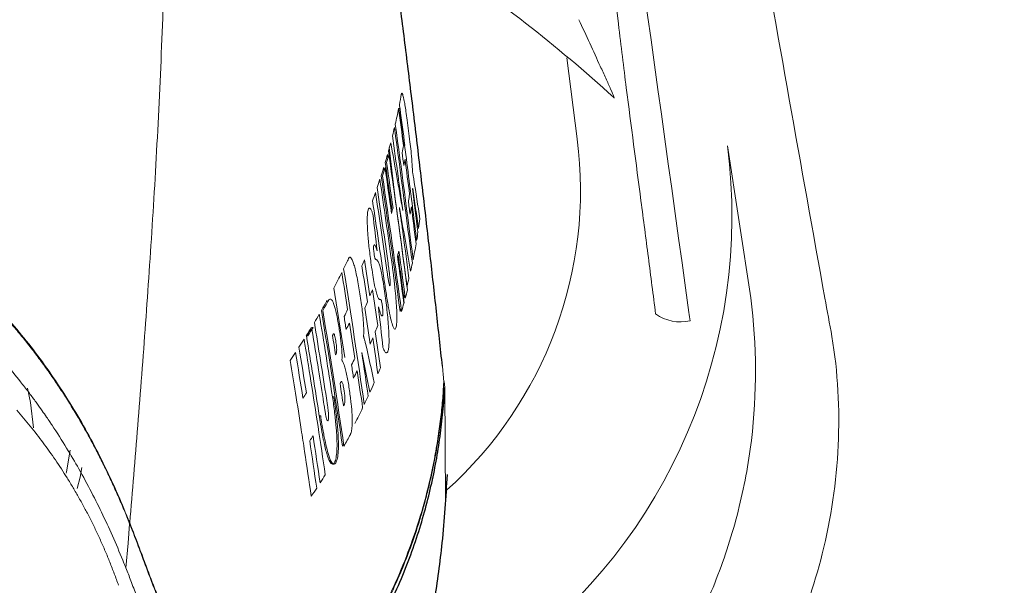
# Model space of a CAD drawing. Header units: millimetres. Extents: x 6 to 425, y 6 to 273.
# Tile 13 of 103: x 166.515 to 167.706, y 125.447 to 126.132. Entities that reach past the tile are written whole.
import ezdxf

# ---------------------------------------------------------------- set-up
doc = ezdxf.new("R2010")
doc.units = ezdxf.units.MM

msp = doc.modelspace()

# ---------------------------------------------------------------- linework, layer by layer
at = {"color": 144, "linetype": 'Continuous', "lineweight": 18}
for p, q in [((167.1764, 126.0856), (167.1892, 125.9872)), ((166.9731, 126.024), (166.9748, 126.024)), ((166.974, 126.0285), (166.9746, 126.024)), ((166.9618, 125.9767), (166.9694, 125.9117)), ((166.979, 125.9792), (166.9807, 125.9792)), ((167.399, 125.7948), (167.371, 125.9791)), ((166.9597, 125.9685), (166.9602, 125.9645)), ((166.955, 125.9525), (166.9555, 125.9487)), ((166.99, 125.927), (166.9901, 125.9272)), ((166.964, 125.9011), (166.9647, 125.9034)), ((166.8947, 125.8068), (166.908, 125.7226)), ((166.9795, 125.7946), (166.9806, 125.7988)), ((166.9749, 125.7786), (166.9761, 125.7825)), ((166.8679, 125.7591), (166.8696, 125.7591)), ((166.8616, 125.7489), (166.8633, 125.7489)), ((166.9285, 125.7286), (166.9286, 125.7288)), ((166.893, 125.6753), (166.8947, 125.6753)), ((167.0288, 125.6865), (167.0296, 125.5482)), ((166.8771, 125.6522), (166.8788, 125.6522)), ((166.9052, 125.6155), (166.9066, 125.6179)), ((166.893, 125.5936), (166.8947, 125.5936))]:
    msp.add_line(p, q, dxfattribs=at)
at = {"color": 7, "linetype": 'Continuous', "lineweight": 25}
msp.add_line((166.6432, 125.4681), (166.6432, 125.4681), dxfattribs=at)
at = {"color": 144, "linetype": 'Continuous', "lineweight": 18, "flags": 128}
for points in [[(166.9899, 125.9474), (166.99, 125.9466), (166.9901, 125.946)], [(166.974, 125.9041), (166.9741, 125.9042), (166.9741, 125.9044)], [(166.9781, 125.9008), (166.9782, 125.901), (166.9782, 125.9011)], [(166.9307, 125.7489), (166.9308, 125.7482), (166.9309, 125.7476)], [(166.9045, 125.7201), (166.9046, 125.7194), (166.9047, 125.7188)], [(167.028, 125.6938), (167.0284, 125.6902), (167.0288, 125.6865)], [(166.5313, 125.6377), (166.5279, 125.6684), (166.5242, 125.6855)], [(166.571, 125.5827), (166.5714, 125.5844), (166.5758, 125.6106)], [(166.5843, 125.5641), (166.5877, 125.5781), (166.5899, 125.5896)], [(166.6432, 125.4681), (166.6458, 125.498), (166.6477, 125.5216)]]:
    msp.add_lwpolyline(points, dxfattribs=at)
at = {"color": 144, "linetype": 'Continuous', "lineweight": 18}
for centre, radius, start, end in [((166.7048, 125.9254), 0.4883, 311.9351, 7.2635), ((166.7086, 125.8945), 0.6677, 306.4801, 7.2736), ((167.3145, 125.8191), 0.0533, 235.0301, 282.0015)]:
    msp.add_arc(centre, radius, start, end, dxfattribs=at)
for points, knots in [([(166.4995, 121.6238), (166.5916, 121.6223), (166.7801, 121.6194), (167.0644, 121.6074), (167.3527, 121.6069), (167.5965, 121.6198), (167.7923, 121.6596), (167.9376, 121.719), (168.0717, 121.803), (168.1909, 121.9099), (168.29, 122.0362), (168.3666, 122.1777), (168.4192, 122.33), (168.4619, 122.6381), (168.4687, 123.0989), (168.4682, 123.7093), (168.4493, 124.3199), (168.4377, 125.3389), (168.4358, 126.2768), (168.4476, 127.1337), (168.4623, 127.5012), (168.4728, 127.8687), (168.4675, 128.2357), (168.4513, 128.532), (168.4093, 128.7546), (168.3519, 128.9), (168.2713, 129.0337), (168.1696, 129.1522), (168.0492, 129.2516), (167.9141, 129.3297), (167.7676, 129.3841), (167.5784, 129.4174), (167.3502, 129.4236), (167.0864, 129.4175), (166.5623, 129.4081), (166.056, 129.4067), (165.5674, 129.4173), (165.3568, 129.4292), (165.1465, 129.4341), (164.9375, 129.4224), (164.7491, 129.3875), (164.5866, 129.3263), (164.4519, 129.2472), (164.3327, 129.1464), (164.2317, 129.0274), (164.1527, 128.8928), (164.0956, 128.746), (164.0681, 128.5891), (164.0635, 128.4289), (164.0687, 127.9108), (164.0641, 127.0349), (164.0627, 125.6172), (164.0756, 124.501), (164.0588, 123.6862), (164.04, 123.3578), (164.0279, 123.0295), (164.0363, 122.7023), (164.0658, 122.4329), (164.1214, 122.2261), (164.1885, 122.0843), (164.2771, 121.9562), (164.3846, 121.845), (164.5094, 121.7534), (164.6607, 121.6776), (164.8377, 121.6272), (165.0282, 121.6024), (165.154, 121.6016), (165.2138, 121.6013)], [0, 0, 0, 0, 0.01288, 0.026346, 0.039777, 0.05318, 0.060389, 0.067598, 0.074997, 0.082397, 0.089864, 0.097331, 0.104793, 0.112255, 0.140675, 0.169121, 0.197596, 0.226056, 0.311565, 0.328689, 0.34584, 0.362976, 0.38007, 0.397146, 0.404385, 0.411625, 0.418867, 0.426108, 0.433348, 0.440588, 0.447827, 0.455067, 0.467346, 0.479653, 0.491961, 0.540617, 0.550414, 0.560274, 0.570094, 0.579813, 0.589493, 0.596735, 0.603978, 0.611217, 0.618456, 0.625695, 0.632935, 0.640351, 0.64783, 0.655316, 0.712781, 0.770246, 0.853501, 0.868798, 0.884151, 0.899472, 0.914701, 0.929892, 0.937212, 0.944532, 0.951707, 0.958881, 0.966061, 0.973241, 0.982429, 0.991642, 1, 1, 1, 1]), ([(164.1811, 122.5643), (164.1811, 123.9482), (164.1811, 125.3321), (164.1811, 127.0619), (164.1811, 127.5809), (164.1811, 128.1431), (164.1811, 128.3809), (164.1811, 128.4458), (164.1811, 128.4782), (164.181, 128.489), (164.1813, 128.5107), (164.1816, 128.5215), (164.1844, 128.5755), (164.1901, 128.6187), (164.2018, 128.6727), (164.2044, 128.6835), (164.21, 128.7051), (164.2131, 128.7159), (164.2229, 128.7481), (164.2303, 128.7691), (164.255, 128.831), (164.2748, 128.8706), (164.3094, 128.9277), (164.3218, 128.9464), (164.3482, 128.9827), (164.362, 129.0001), (164.4055, 129.0506), (164.4371, 129.0817), (164.4884, 129.1244), (164.5061, 129.138), (164.5429, 129.1638), (164.5617, 129.1758), (164.6193, 129.2094), (164.6592, 129.2285), (164.7216, 129.2522), (164.7427, 129.2593), (164.7859, 129.2717), (164.8076, 129.277), (164.873, 129.29), (164.9171, 129.2951), (164.9726, 129.2969), (164.9838, 129.2969), (165.0061, 129.2969), (165.0395, 129.2969), (165.4297, 129.2969), (166.1656, 129.2969), (166.9683, 129.2969), (167.4143, 129.2969), (167.5146, 129.2969), (167.5258, 129.297), (167.5481, 129.2965), (167.5592, 129.2961), (167.5927, 129.294), (167.615, 129.2917), (167.6811, 129.282), (167.7242, 129.272), (167.7873, 129.2518), (167.8082, 129.2442), (167.8493, 129.2272), (167.8697, 129.2178), (167.9291, 129.1872), (167.9667, 129.1637), (168.0198, 129.1241), (168.0371, 129.1102), (168.0704, 129.0808), (168.0866, 129.0652), (168.133, 129.0169), (168.1609, 128.9826), (168.1983, 128.9279), (168.2101, 128.9091), (168.2321, 128.8705), (168.2424, 128.8505), (168.2706, 128.7898), (168.2858, 128.7482), (168.3035, 128.6843), (168.3085, 128.6628), (168.3168, 128.6192), (168.32, 128.597), (168.3247, 128.5525), (168.3261, 128.5303), (168.3268, 128.4969), (168.3268, 128.4857), (168.3268, 128.4635), (168.3268, 128.2743), (168.3268, 127.7289), (168.3268, 126.4822), (168.3268, 125.0575), (168.3268, 123.8109), (168.3268, 123.1876), (168.3268, 122.876), (168.3268, 122.7201), (168.3268, 122.6422), (168.3268, 122.6033), (168.3268, 122.5838), (168.3268, 122.574), (168.3268, 122.5699), (168.3268, 122.5671), (168.3268, 122.5657), (168.3268, 122.5643)], [0, 0, 0, 0, 0.25, 0.25, 0.3125, 0.34375, 0.351563, 0.355469, 0.355469, 0.357422, 0.357422, 0.359375, 0.359375, 0.367188, 0.367188, 0.369141, 0.369141, 0.371094, 0.371094, 0.375, 0.375, 0.382813, 0.382813, 0.386719, 0.386719, 0.390625, 0.390625, 0.398438, 0.398438, 0.402344, 0.402344, 0.40625, 0.40625, 0.414063, 0.414063, 0.417969, 0.417969, 0.421875, 0.421875, 0.429688, 0.429688, 0.431641, 0.431641, 0.433594, 0.4375, 0.5, 0.5625, 0.578125, 0.578125, 0.580078, 0.580078, 0.582031, 0.582031, 0.585938, 0.585938, 0.59375, 0.59375, 0.597656, 0.597656, 0.601563, 0.601563, 0.609375, 0.609375, 0.613281, 0.613281, 0.617188, 0.617188, 0.625, 0.625, 0.628906, 0.628906, 0.632813, 0.632813, 0.640625, 0.640625, 0.644531, 0.644531, 0.648438, 0.648438, 0.652344, 0.652344, 0.654297, 0.654297, 0.65625, 0.6875, 0.75, 0.875, 0.9375, 0.96875, 0.984375, 0.992188, 0.996094, 0.998047, 0.999023, 0.999512, 0.999756, 0.999756, 1, 1, 1, 1]), ([(164.1656, 128.0896), (164.1657, 128.0946), (164.1702, 128.2621), (164.1864, 128.4737), (164.2332, 128.7207), (164.2832, 128.8439), (164.3524, 128.957), (164.4396, 129.0571), (164.5426, 129.1409), (164.6579, 129.2064), (164.7828, 129.2516), (164.9364, 129.2783), (165.1152, 129.2786), (165.5617, 129.2693), (166.0462, 129.2769), (166.5513, 129.2733), (166.832, 129.2793), (167.0958, 129.2903), (167.3594, 129.2909), (167.5792, 129.2791), (167.7521, 129.2441), (167.8752, 129.1942), (167.9882, 129.1246), (168.0882, 129.0372), (168.1717, 128.934), (168.2369, 128.8185), (168.2822, 128.6935), (168.3135, 128.4979), (168.3177, 128.2342), (168.3102, 127.9058), (168.2839, 126.3717), (168.2813, 124.8368), (168.3108, 123.3015), (168.3195, 122.9715), (168.314, 122.7092), (168.2812, 122.5186), (168.2373, 122.4017), (168.175, 122.2938), (168.0955, 122.1977), (168.0009, 122.1166), (167.8941, 122.0522), (167.7779, 122.0068), (167.627, 121.9765), (167.4438, 121.9752), (167.1269, 121.9835), (166.88, 121.9815), (166.7037, 121.9801)], [0, 0, 0, 0, 0.001147, 0.038112, 0.048125, 0.058139, 0.068153, 0.078168, 0.08818, 0.098193, 0.108205, 0.118218, 0.133481, 0.148772, 0.219817, 0.243624, 0.263632, 0.283667, 0.303649, 0.323586, 0.333598, 0.343611, 0.353627, 0.363643, 0.373657, 0.383671, 0.393685, 0.403699, 0.428579, 0.453508, 0.478438, 0.777459, 0.802522, 0.827583, 0.852581, 0.861997, 0.871412, 0.880817, 0.890221, 0.899626, 0.909031, 0.918441, 0.927851, 0.943873, 0.95994, 1, 1, 1, 1]), ([(167.1353, 127.7165), (167.1658, 127.5567), (167.1962, 127.3969), (167.2567, 127.077), (167.2869, 126.917), (167.3311, 126.6766), (167.3456, 126.5963), (167.3743, 126.4358), (167.3886, 126.3556), (167.4171, 126.1952), (167.4314, 126.115), (167.46, 125.9548), (167.4744, 125.8747), (167.4887, 125.7947)], [0, 0, 0, 0, 0.25, 0.25, 0.5, 0.5, 0.625, 0.625, 0.75, 0.75, 0.875, 0.875, 1, 1, 1, 1]), ([(167.0556, 127.6958), (167.1008, 127.3763), (167.1458, 127.0565), (167.2354, 126.417), (167.2799, 126.0971), (167.3243, 125.7772)], [0, 0, 0, 0, 0.5, 0.5, 1, 1, 1, 1]), ([(166.6668, 127.6471), (166.6668, 127.6268), (166.6671, 127.5994), (166.6684, 127.5345), (166.6694, 127.497), (166.6718, 127.4156), (166.6732, 127.3716), (166.6763, 127.28), (166.678, 127.2324), (166.6814, 127.1351), (166.6831, 127.0854), (166.6864, 126.9854), (166.6879, 126.9352), (166.6905, 126.835), (166.6917, 126.7851), (166.6934, 126.6858), (166.6941, 126.6364), (166.6947, 126.5378), (166.6948, 126.4885), (166.6941, 126.3913), (166.6935, 126.3435), (166.6916, 126.2499), (166.6903, 126.2041), (166.6879, 126.1361), (166.687, 126.1135), (166.6851, 126.0682), (166.6841, 126.0455), (166.6818, 126.0004), (166.6807, 125.978), (166.6782, 125.9338), (166.6769, 125.912), (166.6742, 125.8689), (166.6728, 125.8477), (166.67, 125.8057), (166.6685, 125.785), (166.664, 125.7228), (166.6608, 125.6809), (166.6559, 125.6201), (166.6543, 125.6001), (166.6511, 125.5609), (166.6494, 125.5416), (166.6478, 125.5226)], [0, 0, 0, 0, 0.0625, 0.0625, 0.125, 0.125, 0.1875, 0.1875, 0.25, 0.25, 0.3125, 0.3125, 0.375, 0.375, 0.4375, 0.4375, 0.5, 0.5, 0.5625, 0.5625, 0.625, 0.625, 0.6875, 0.6875, 0.71875, 0.71875, 0.75, 0.75, 0.78125, 0.78125, 0.8125, 0.8125, 0.84375, 0.84375, 0.875, 0.875, 0.9375, 0.9375, 0.96875, 0.96875, 1, 1, 1, 1]), ([(167.1291, 126.9797), (167.1474, 126.8374), (167.1657, 126.6951), (167.1841, 126.5527), (167.2024, 126.4106), (167.2207, 126.2685), (167.239, 126.1264)], [0, 0, 0, 0, 0.01316713, 0.01316713, 0.01316713, 0.02631276, 0.02631276, 0.02631276, 0.02631276]), ([(167.2331, 126.0378), (167.1987, 126.069), (167.1631, 126.0989), (167.0898, 126.1561), (167.0521, 126.1833), (167.0134, 126.2091)], [0, 0, 0, 0, 0.5, 0.5, 1, 1, 1, 1]), ([(167.217, 126.0752), (167.2128, 126.0843), (167.2086, 126.0936), (167.2, 126.1124), (167.1956, 126.122), (167.191, 126.1316)], [0, 0, 0, 0, 0.5, 0.5, 1, 1, 1, 1]), ([(167.239, 126.1264), (167.2407, 126.113), (167.2423, 126.0998), (167.2454, 126.074), (167.2469, 126.0613), (167.2485, 126.049)], [0, 0, 0, 0, 0.5, 0.5, 1, 1, 1, 1]), ([(167.2331, 126.0378), (167.2336, 126.037), (167.2339, 126.0366), (167.234, 126.0367), (167.2338, 126.0372), (167.2328, 126.0401), (167.2313, 126.0436), (167.2278, 126.0516), (167.2258, 126.056), (167.2215, 126.0654), (167.2193, 126.0703), (167.217, 126.0752)], [0, 0, 0, 0, 0.125, 0.125, 0.25, 0.25, 0.5, 0.5, 0.75, 0.75, 1, 1, 1, 1]), ([(167.284, 125.7755), (167.2825, 125.7869), (167.281, 125.7983), (167.2781, 125.8211), (167.2737, 125.8553), (167.2633, 125.935), (167.2544, 126.0034), (167.2485, 126.049)], [0, 0, 0, 0, 0.125, 0.125, 0.25, 0.5, 1, 1, 1, 1]), ([(165.8561, 126.0391), (165.8616, 126.0391), (165.8725, 126.039), (165.8888, 126.0387), (165.9049, 126.0382), (165.9209, 126.0374), (165.9368, 126.0364), (165.9526, 126.0352), (165.9683, 126.0337), (165.984, 126.0319), (165.9997, 126.0298), (166.0153, 126.0275), (166.0308, 126.0249), (166.0462, 126.0221), (166.0615, 126.019), (166.0766, 126.0156), (166.0917, 126.0121), (166.1065, 126.0082), (166.1211, 126.0042), (166.1356, 126), (166.167, 125.9901), (166.215, 125.9725), (166.2769, 125.944), (166.3361, 125.9103), (166.3827, 125.8782), (166.4187, 125.8495), (166.4459, 125.8257), (166.472, 125.8005), (166.4968, 125.774), (166.5204, 125.7462), (166.5426, 125.7172), (166.5635, 125.687), (166.5831, 125.6559), (166.6013, 125.6237), (166.6181, 125.5907), (166.6338, 125.557), (166.6431, 125.5341), (166.6478, 125.5226)], [0, 0, 0, 0, 0.012706, 0.025236, 0.037647, 0.049985, 0.062285, 0.074575, 0.086875, 0.0992, 0.111559, 0.123955, 0.136389, 0.148859, 0.161358, 0.17388, 0.186413, 0.198947, 0.211469, 0.223966, 0.236423, 0.294248, 0.35537, 0.419568, 0.486555, 0.523644, 0.561868, 0.601214, 0.641665, 0.683194, 0.725767, 0.769339, 0.813859, 0.859262, 0.905477, 0.95242, 1, 1, 1, 1]), ([(166.9763, 126.0412), (166.9764, 126.0415), (166.9765, 126.042), (166.9767, 126.0425), (166.977, 126.0426), (166.9773, 126.0425), (166.9776, 126.0419), (166.9781, 126.0408), (166.9787, 126.0387), (166.9796, 126.0346), (166.9807, 126.0287), (166.982, 126.0203), (166.9835, 126.0097), (166.9852, 125.9971), (166.9867, 125.9845), (166.988, 125.9736), (166.9888, 125.9651), (166.9893, 125.9584), (166.9897, 125.9523), (166.9898, 125.9491), (166.9899, 125.9474)], [0, 0, 0, 0, 0.037342, 0.073435, 0.108392, 0.142335, 0.175403, 0.207745, 0.265605, 0.321147, 0.388695, 0.455508, 0.532443, 0.617505, 0.704113, 0.776247, 0.825314, 0.877219, 0.934752, 1, 1, 1, 1]), ([(165.8561, 126.0087), (165.8614, 126.0087), (165.8718, 126.0087), (165.887, 126.0084), (165.9017, 126.0079), (165.916, 126.0071), (165.9385, 126.0056), (165.9694, 126.0026), (166.0096, 125.9967), (166.0506, 125.9884), (166.1091, 125.9733), (166.1844, 125.9466), (166.2568, 125.9107), (166.3141, 125.876), (166.3584, 125.8454), (166.4011, 125.8119), (166.435, 125.7814), (166.461, 125.7558), (166.4807, 125.7349), (166.5, 125.713), (166.5121, 125.6979), (166.5182, 125.6902)], [0, 0, 0, 0, 0.0180556, 0.0354555, 0.052262, 0.0685146, 0.0842348, 0.1299023, 0.1751123, 0.2251515, 0.2762007, 0.3891976, 0.5148716, 0.5829627, 0.6553916, 0.7364103, 0.8157978, 0.859296, 0.9044596, 0.9513435, 1, 1, 1, 1]), ([(166.9804, 125.9792), (166.9822, 125.965), (166.9872, 125.9268), (166.9919, 125.8885), (166.9949, 125.8644)], [0, 0, 0, 0, 0.3710536, 1, 1, 1, 1]), ([(166.9782, 125.9011), (166.9777, 125.9049), (166.9767, 125.9117), (166.9752, 125.9221), (166.9738, 125.9319), (166.9729, 125.9388), (166.9724, 125.942)], [0, 0, 0, 0, 0.284791, 0.503156, 0.767465, 1, 1, 1, 1]), ([(166.9901, 125.946), (166.9901, 125.9457), (166.9903, 125.945), (166.9905, 125.9438), (166.9908, 125.9423), (166.9911, 125.9404), (166.9914, 125.9388), (166.9915, 125.938)], [0, 0, 0, 0, 0.146596, 0.308737, 0.486871, 0.698645, 1, 1, 1, 1]), ([(166.6477, 125.5216), (166.6455, 125.5272), (166.641, 125.5384), (166.6338, 125.5552), (166.6263, 125.5718), (166.6185, 125.5882), (166.6105, 125.6045), (166.6021, 125.6206), (166.5934, 125.6365), (166.5843, 125.6522), (166.5749, 125.6676), (166.5652, 125.6829), (166.5552, 125.6978), (166.5448, 125.7126), (166.5341, 125.727), (166.5231, 125.7412), (166.5117, 125.7552), (166.5, 125.7688), (166.488, 125.7821), (166.4757, 125.7951), (166.4631, 125.8078), (166.4502, 125.8202), (166.4371, 125.8322), (166.4236, 125.8439), (166.4099, 125.8553), (166.396, 125.8663), (166.3818, 125.877), (166.3673, 125.8873), (166.3527, 125.8973), (166.3379, 125.9069), (166.3278, 125.913), (166.3228, 125.9161)], [0, 0, 0, 0, 0.039284, 0.078357, 0.117197, 0.155786, 0.194105, 0.232135, 0.269861, 0.307266, 0.344335, 0.381053, 0.417409, 0.453389, 0.488982, 0.524178, 0.558967, 0.593341, 0.627293, 0.660815, 0.693901, 0.726547, 0.758748, 0.790499, 0.821799, 0.852644, 0.883033, 0.912963, 0.942435, 0.971447, 1, 1, 1, 1]), ([(166.9486, 125.7842), (166.9489, 125.7832), (166.9495, 125.7813), (166.9502, 125.7788), (166.9509, 125.7767), (166.9518, 125.7746), (166.9527, 125.7729), (166.9534, 125.7729), (166.9539, 125.7739), (166.954, 125.7754), (166.9541, 125.7777), (166.9539, 125.7807), (166.9536, 125.7837), (166.9532, 125.7864), (166.9528, 125.7892), (166.9524, 125.7912), (166.952, 125.7923), (166.9517, 125.7926), (166.9515, 125.7927), (166.9512, 125.7929), (166.9508, 125.7929), (166.9503, 125.7929), (166.9495, 125.7932), (166.9484, 125.7946), (166.947, 125.7981), (166.9454, 125.8037), (166.9436, 125.8122), (166.9418, 125.8228), (166.9396, 125.8372), (166.9374, 125.8548), (166.936, 125.8696), (166.9354, 125.8794), (166.9351, 125.8876), (166.9352, 125.8942), (166.9356, 125.8987), (166.9361, 125.9012), (166.9367, 125.9029), (166.9374, 125.9037), (166.9383, 125.9036), (166.9394, 125.9024), (166.9406, 125.9002), (166.9414, 125.8978), (166.9419, 125.8966)], [0, 0, 0, 0, 0.019393, 0.037317, 0.053819, 0.068959, 0.100344, 0.130298, 0.145229, 0.158307, 0.173563, 0.185818, 0.193711, 0.201985, 0.211585, 0.221014, 0.228292, 0.237278, 0.244746, 0.252376, 0.26735, 0.282121, 0.312194, 0.345825, 0.376948, 0.413097, 0.447642, 0.483487, 0.523351, 0.585411, 0.64637, 0.674284, 0.702879, 0.758257, 0.785834, 0.814671, 0.843883, 0.873279, 0.904935, 0.936361, 0.967925, 1, 1, 1, 1]), ([(166.974, 125.9041), (166.9745, 125.9012), (166.9752, 125.8958), (166.9764, 125.8877), (166.9775, 125.8799), (166.9782, 125.8744), (166.9786, 125.8718)], [0, 0, 0, 0, 0.275099, 0.503171, 0.76355, 1, 1, 1, 1]), ([(166.9471, 125.8519), (166.9468, 125.8527), (166.9463, 125.8543), (166.9456, 125.8563), (166.9449, 125.8578), (166.9442, 125.8588), (166.9436, 125.8591), (166.9432, 125.8587), (166.9429, 125.8577), (166.9427, 125.856), (166.9428, 125.8536), (166.9431, 125.8506), (166.9435, 125.8478), (166.9439, 125.8454), (166.9443, 125.8436), (166.9446, 125.8424), (166.9449, 125.8419), (166.9452, 125.8417), (166.9455, 125.8415), (166.946, 125.8412), (166.9467, 125.8408), (166.9476, 125.84), (166.9488, 125.838), (166.9502, 125.8341), (166.9519, 125.8274), (166.9538, 125.8177), (166.9556, 125.8062), (166.9573, 125.7945), (166.9587, 125.7829), (166.96, 125.7713), (166.9609, 125.7601), (166.9614, 125.7494), (166.9616, 125.7398), (166.961, 125.7329), (166.96, 125.7291), (166.9587, 125.7281), (166.9575, 125.7286), (166.9565, 125.7299), (166.9553, 125.7318), (166.9545, 125.7337), (166.9541, 125.7347)], [0, 0, 0, 0, 0.01958, 0.037753, 0.054606, 0.073387, 0.092149, 0.111394, 0.127056, 0.13968, 0.15006, 0.159866, 0.168331, 0.175654, 0.182855, 0.190994, 0.200827, 0.205315, 0.215595, 0.231666, 0.253524, 0.287578, 0.315685, 0.352518, 0.386694, 0.424523, 0.464965, 0.500921, 0.535534, 0.573482, 0.611567, 0.651919, 0.704585, 0.759153, 0.814454, 0.873477, 0.905031, 0.93651, 0.968106, 1, 1, 1, 1]), ([(166.9126, 125.8427), (166.9128, 125.843), (166.913, 125.8435), (166.9135, 125.8439), (166.914, 125.8441), (166.9147, 125.8441), (166.9156, 125.8434), (166.917, 125.841), (166.9186, 125.8368), (166.9205, 125.8304), (166.9223, 125.822), (166.9242, 125.8123), (166.9259, 125.8021), (166.9275, 125.7919), (166.9288, 125.782), (166.9299, 125.773), (166.9306, 125.765), (166.9309, 125.7587), (166.9309, 125.7532), (166.9308, 125.7504), (166.9307, 125.7489)], [0, 0, 0, 0, 0.030799, 0.061096, 0.090958, 0.12046, 0.186513, 0.248282, 0.319383, 0.387897, 0.457942, 0.530705, 0.596126, 0.664126, 0.729416, 0.785184, 0.837097, 0.893224, 0.944543, 1, 1, 1, 1]), ([(166.9723, 125.8476), (166.9736, 125.8383), (166.976, 125.8206), (166.9784, 125.8029), (166.9795, 125.7946)], [0, 0, 0, 0, 0.527383, 1, 1, 1, 1]), ([(166.9647, 125.8387), (166.965, 125.8368), (166.9655, 125.833), (166.9662, 125.8275), (166.9669, 125.8221), (166.9675, 125.8168), (166.9681, 125.8117), (166.9689, 125.8039), (166.9699, 125.7938), (166.9708, 125.7821), (166.9711, 125.7722), (166.9709, 125.7645), (166.9703, 125.76), (166.9695, 125.7575), (166.9685, 125.7567), (166.9673, 125.7577), (166.9656, 125.7618), (166.9635, 125.7698), (166.9613, 125.7805), (166.9596, 125.7906), (166.9583, 125.7987), (166.957, 125.8071), (166.9561, 125.8127), (166.9557, 125.8156)], [0, 0, 0, 0, 0.0248918, 0.0490031, 0.0724186, 0.0952318, 0.1175447, 0.1394677, 0.1979363, 0.2557772, 0.3206439, 0.3903179, 0.4682499, 0.5252783, 0.5794507, 0.6429105, 0.7016606, 0.7745247, 0.8478741, 0.8854571, 0.9255518, 0.9625301, 1, 1, 1, 1]), ([(166.9584, 125.8314), (166.9586, 125.8298), (166.9591, 125.8267), (166.9597, 125.8227), (166.9602, 125.8196), (166.9606, 125.8164), (166.9613, 125.813), (166.962, 125.8102), (166.9625, 125.8093), (166.9629, 125.8102), (166.9631, 125.8126), (166.9627, 125.8179), (166.9621, 125.823), (166.9616, 125.8275), (166.9609, 125.8323), (166.9605, 125.8354), (166.9603, 125.837)], [0, 0, 0, 0, 0.070119, 0.141478, 0.182832, 0.214526, 0.288598, 0.35872, 0.434079, 0.524365, 0.636553, 0.732239, 0.786872, 0.861712, 0.93103, 1, 1, 1, 1]), ([(167.399, 125.7948), (167.4065, 125.7371), (167.4067, 125.6796), (167.398, 125.6081), (167.3958, 125.5938), (167.3905, 125.5653), (167.3873, 125.551), (167.3767, 125.5088), (167.3679, 125.4814), (167.3469, 125.4277), (167.3348, 125.4016), (167.3072, 125.3505), (167.2916, 125.3256), (167.2409, 125.2548), (167.2017, 125.2121), (167.1571, 125.1742)], [0, 0, 0, 0, 0.25, 0.25, 0.3125, 0.3125, 0.375, 0.375, 0.5, 0.5, 0.625, 0.625, 0.75, 0.75, 1, 1, 1, 1]), ([(166.9045, 125.7201), (166.9046, 125.7206), (166.9046, 125.7216), (166.9047, 125.7234), (166.9047, 125.7254), (166.9046, 125.7276), (166.9044, 125.7312), (166.904, 125.7366), (166.9032, 125.7436), (166.9022, 125.7511), (166.901, 125.7588), (166.8997, 125.7664), (166.8983, 125.7739), (166.8968, 125.7806), (166.8947, 125.788), (166.8928, 125.792), (166.8912, 125.7935), (166.8902, 125.7936), (166.8892, 125.7931), (166.8886, 125.7923), (166.8883, 125.7919)], [0, 0, 0, 0, 0.022739, 0.045224, 0.067735, 0.090551, 0.113945, 0.168615, 0.225672, 0.281718, 0.341997, 0.406581, 0.466945, 0.533378, 0.599224, 0.735173, 0.798991, 0.869343, 0.933663, 1, 1, 1, 1]), ([(167.3243, 125.7772), (167.3243, 125.7772), (167.3243, 125.7772), (167.3243, 125.7772), (167.3247, 125.7738), (167.3252, 125.7704), (167.3256, 125.767)], [-0.00000006, -0.00000006, -0.00000006, -0.00000006, 0, 0, 0, 0.0003127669, 0.0003127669, 0.0003127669, 0.0003127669]), ([(167.4972, 125.7482), (167.4972, 125.7482), (167.5045, 125.7048), (167.5092, 125.6162), (167.4903, 125.4883), (167.4494, 125.3692), (167.3917, 125.2621), (167.3177, 125.1658), (167.2294, 125.0817), (167.1283, 125.0122), (167.0162, 124.9579), (166.8956, 124.922), (166.8036, 124.9087), (166.7533, 124.9076), (166.7452, 124.9074)], [0, 0, 0, 0, 0.000002, 0.105933, 0.211956, 0.308052, 0.404175, 0.498801, 0.59343, 0.689183, 0.784936, 0.883034, 0.981124, 1, 1, 1, 1]), ([(166.8682, 125.7569), (166.8709, 125.7405), (166.8757, 125.7109), (166.8804, 125.6813), (166.8824, 125.668)], [0, 0, 0, 0, 0.553144, 1, 1, 1, 1]), ([(166.8931, 125.7494), (166.8933, 125.7497), (166.8935, 125.7501), (166.8939, 125.7508), (166.8943, 125.7513), (166.8948, 125.7515), (166.8953, 125.7508), (166.8961, 125.7482), (166.8967, 125.7448), (166.8973, 125.7412), (166.8978, 125.7376), (166.8981, 125.7344), (166.8982, 125.7317), (166.8981, 125.7298), (166.8979, 125.7283), (166.8975, 125.7269), (166.8971, 125.7263), (166.8968, 125.7259)], [0, 0, 0, 0, 0.078766, 0.129333, 0.206352, 0.260411, 0.330515, 0.396071, 0.454746, 0.519396, 0.578609, 0.63154, 0.68538, 0.746713, 0.803648, 0.871389, 1, 1, 1, 1]), ([(166.9309, 125.7476), (166.931, 125.7473), (166.9312, 125.7466), (166.9316, 125.7453), (166.932, 125.7439), (166.9325, 125.7419), (166.9329, 125.7404), (166.9331, 125.7395)], [0, 0, 0, 0, 0.150793, 0.315666, 0.495097, 0.698231, 1, 1, 1, 1]), ([(166.8588, 125.7449), (166.8616, 125.7279), (166.8673, 125.6927), (166.8759, 125.638), (166.8815, 125.6002), (166.8844, 125.5808)], [0, 0, 0, 0, 0.310632, 0.644793, 1, 1, 1, 1]), ([(166.8674, 125.5549), (166.8648, 125.573), (166.8608, 125.5999), (166.8544, 125.6414), (166.8487, 125.6781), (166.8441, 125.7059), (166.8419, 125.719)], [0, 0, 0, 0, 0.328986, 0.491166, 0.759674, 1, 1, 1, 1]), ([(166.9148, 125.6296), (166.9149, 125.63), (166.9153, 125.6307), (166.9157, 125.6323), (166.9162, 125.6345), (166.9166, 125.6376), (166.9169, 125.6433), (166.9169, 125.6524), (166.916, 125.6644), (166.9148, 125.6746), (166.9137, 125.6828), (166.9124, 125.6911), (166.9109, 125.6992), (166.9094, 125.7065), (166.9079, 125.7119), (166.9066, 125.7154), (166.9056, 125.7177), (166.905, 125.7184), (166.9047, 125.7188)], [0, 0, 0, 0, 0.043432, 0.085966, 0.127788, 0.18988, 0.248626, 0.366179, 0.474889, 0.531523, 0.592087, 0.657538, 0.718581, 0.786615, 0.856677, 0.904278, 0.951691, 1, 1, 1, 1]), ([(167.0277, 125.6928), (167.0277, 125.6929), (167.0277, 125.6932), (167.0277, 125.694), (167.0276, 125.6952), (167.0275, 125.697), (167.0273, 125.6995), (167.027, 125.7023), (167.0268, 125.7055), (167.0264, 125.7088), (167.0262, 125.711), (167.0261, 125.7121)], [0, 0, 0, 0, 0.082216, 0.164086, 0.247051, 0.371215, 0.495189, 0.620116, 0.745326, 0.872532, 1, 1, 1, 1]), ([(166.5182, 125.6902), (166.5214, 125.6862), (166.5273, 125.6786), (166.5351, 125.6679), (166.5416, 125.6587), (166.5469, 125.6512), (166.5508, 125.6454), (166.5592, 125.6329), (166.5712, 125.6139), (166.5871, 125.5869), (166.6017, 125.5598), (166.6157, 125.5316), (166.6289, 125.5029), (166.6369, 125.4836), (166.6409, 125.4738)], [0, 0, 0, 0, 0.056983, 0.106821, 0.149217, 0.183919, 0.210722, 0.229472, 0.356698, 0.47247, 0.601716, 0.729423, 0.862616, 1, 1, 1, 1]), ([(166.8927, 125.3198), (166.8955, 125.3237), (166.9014, 125.3317), (166.9098, 125.344), (166.9183, 125.3567), (166.9266, 125.3698), (166.9348, 125.3834), (166.9429, 125.3975), (166.9508, 125.4122), (166.9625, 125.4352), (166.977, 125.467), (166.993, 125.5092), (167.0064, 125.5538), (167.0152, 125.5929), (167.0206, 125.6244), (167.0239, 125.6479), (167.0263, 125.6706), (167.0272, 125.6855), (167.0277, 125.6928)], [0, 0, 0, 0, 0.031914, 0.064884, 0.09894, 0.134212, 0.170805, 0.208779, 0.24813, 0.288762, 0.394028, 0.504406, 0.628292, 0.752345, 0.817834, 0.880843, 0.941513, 1, 1, 1, 1]), ([(167.028, 125.6938), (167.0277, 125.6888), (167.0271, 125.6786), (167.0258, 125.6634), (167.0242, 125.648), (167.0222, 125.6324), (167.0198, 125.6166), (167.017, 125.6006), (167.0138, 125.5844), (167.01, 125.5679), (167.0058, 125.5512), (167.0011, 125.5341), (166.9947, 125.5133), (166.9863, 125.4891), (166.9755, 125.4619), (166.9636, 125.4353), (166.9507, 125.4096), (166.9371, 125.3851), (166.9229, 125.3617), (166.9083, 125.3396), (166.8979, 125.3252), (166.8928, 125.3181)], [0, 0, 0, 0, 0.040114, 0.080602, 0.121527, 0.162922, 0.204817, 0.24725, 0.290291, 0.33406, 0.378629, 0.423967, 0.470076, 0.544517, 0.616975, 0.687851, 0.756614, 0.822209, 0.884367, 0.943436, 1, 1, 1, 1]), ([(166.9022, 125.6913), (166.9024, 125.6916), (166.9027, 125.6922), (166.9032, 125.693), (166.9037, 125.6936), (166.9042, 125.6938), (166.9049, 125.6931), (166.9058, 125.6903), (166.9066, 125.6863), (166.9074, 125.6814), (166.9081, 125.6759), (166.9083, 125.671), (166.9081, 125.6685), (166.9077, 125.6669), (166.9073, 125.6659), (166.9069, 125.665), (166.9066, 125.6644), (166.9064, 125.6641)], [0, 0, 0, 0, 0.083645, 0.129707, 0.201087, 0.258853, 0.330859, 0.39628, 0.454504, 0.51989, 0.594585, 0.66404, 0.744892, 0.799944, 0.868529, 0.919725, 1, 1, 1, 1]), ([(166.8771, 125.6522), (166.8773, 125.6504), (166.8779, 125.6469), (166.8788, 125.6416), (166.8797, 125.6364), (166.8806, 125.6312), (166.8818, 125.6247), (166.8834, 125.6173), (166.8852, 125.6095), (166.8874, 125.6021), (166.8899, 125.5963), (166.8923, 125.5934), (166.8944, 125.5937), (166.8963, 125.5966), (166.8978, 125.6022), (166.8987, 125.6117), (166.8986, 125.6221), (166.8981, 125.6312), (166.8975, 125.6386), (166.8967, 125.6469), (166.8957, 125.6559), (166.8945, 125.6655), (166.8935, 125.672), (166.893, 125.6753)], [0, 0, 0, 0, 0.02331, 0.046847, 0.070666, 0.094804, 0.119264, 0.163925, 0.208609, 0.253364, 0.320521, 0.390089, 0.462139, 0.536666, 0.624132, 0.702897, 0.773187, 0.805113, 0.839362, 0.875966, 0.914951, 0.956269, 1, 1, 1, 1]), ([(166.8947, 125.6753), (166.895, 125.6735), (166.8956, 125.6698), (166.8963, 125.6644), (166.897, 125.6591), (166.8976, 125.6539), (166.8982, 125.649), (166.8987, 125.6443), (166.8991, 125.6398), (166.8995, 125.6355), (166.8998, 125.6315), (166.9, 125.6279), (166.9003, 125.6209), (166.9003, 125.6112), (166.8995, 125.6017), (166.8977, 125.5959), (166.8953, 125.593), (166.8923, 125.5944), (166.889, 125.6021), (166.8859, 125.6137), (166.8836, 125.6243), (166.8817, 125.634), (166.8803, 125.6425), (166.8793, 125.6488), (166.8788, 125.6522)], [0, 0, 0, 0, 0.024353, 0.047946, 0.070829, 0.09302, 0.114511, 0.135292, 0.155357, 0.174716, 0.193375, 0.211339, 0.228606, 0.300256, 0.381057, 0.471236, 0.563369, 0.657162, 0.752588, 0.817664, 0.882739, 0.916254, 0.955296, 1, 1, 1, 1]), ([(166.8824, 125.668), (166.8826, 125.6667), (166.8831, 125.664), (166.8838, 125.6598), (166.8844, 125.6557), (166.8852, 125.6516), (166.886, 125.6482), (166.8869, 125.6464), (166.8875, 125.6461), (166.888, 125.6469), (166.8884, 125.6484), (166.8885, 125.6508), (166.8884, 125.6539), (166.8881, 125.6575), (166.8876, 125.6614), (166.887, 125.6654), (166.8864, 125.6696), (166.886, 125.6723), (166.8858, 125.6736)], [0, 0, 0, 0, 0.058561, 0.120618, 0.193436, 0.245584, 0.317258, 0.390096, 0.456063, 0.530984, 0.596485, 0.65392, 0.708705, 0.765307, 0.813781, 0.880408, 0.940202, 1, 1, 1, 1]), ([(166.6343, 125.447), (166.6326, 125.4517), (166.6292, 125.461), (166.6239, 125.4748), (166.6183, 125.4884), (166.6124, 125.5018), (166.6063, 125.5149), (166.5999, 125.5278), (166.5933, 125.5405), (166.5865, 125.5529), (166.5794, 125.5651), (166.5701, 125.5804), (166.5582, 125.5986), (166.5433, 125.6195), (166.5278, 125.6396), (166.5167, 125.6526), (166.5112, 125.6591)], [0, 0, 0, 0, 0.062994, 0.125325, 0.186986, 0.247969, 0.308267, 0.367876, 0.426795, 0.485022, 0.542558, 0.599402, 0.703309, 0.8047, 0.903588, 1, 1, 1, 1]), ([(166.6596, 125.492), (166.661, 125.4884), (166.6637, 125.4812), (166.6676, 125.4707), (166.6714, 125.4606), (166.6751, 125.4508), (166.6788, 125.4413), (166.6823, 125.4321), (166.6859, 125.4232), (166.6893, 125.4146), (166.6927, 125.4063), (166.6961, 125.3983), (166.6995, 125.3905), (166.7028, 125.3831), (166.7061, 125.3759), (166.7095, 125.369), (166.7128, 125.3624), (166.7161, 125.356), (166.7231, 125.343), (166.7341, 125.3253), (166.749, 125.3065), (166.7644, 125.2921), (166.7802, 125.2818), (166.7965, 125.2755), (166.8122, 125.2731), (166.8276, 125.2742), (166.8402, 125.2776), (166.8507, 125.2823), (166.8592, 125.2872), (166.8677, 125.2933), (166.8762, 125.3007), (166.8846, 125.3094), (166.8899, 125.3163), (166.8927, 125.3198)], [0, 0, 0, 0, 0.0140127, 0.0279506, 0.0418233, 0.0556402, 0.0694108, 0.0831441, 0.0968491, 0.1105343, 0.1242081, 0.1378786, 0.1515535, 0.1652402, 0.1789458, 0.1926771, 0.2064405, 0.2202422, 0.2340878, 0.2945818, 0.3568677, 0.4189384, 0.4836836, 0.5496244, 0.6186535, 0.6807714, 0.747404, 0.7858701, 0.8258337, 0.8673054, 0.9102443, 0.95454, 1, 1, 1, 1]), ([(166.8928, 125.3181), (166.8915, 125.3163), (166.8887, 125.3127), (166.8846, 125.3078), (166.8803, 125.3032), (166.8761, 125.2989), (166.8718, 125.295), (166.8675, 125.2915), (166.8632, 125.2883), (166.8589, 125.2854), (166.8546, 125.2828), (166.8504, 125.2805), (166.8461, 125.2785), (166.8383, 125.2754), (166.8271, 125.2724), (166.8117, 125.2715), (166.7963, 125.274), (166.7803, 125.2801), (166.7644, 125.2904), (166.7486, 125.3053), (166.7336, 125.3244), (166.7218, 125.3437), (166.7128, 125.3605), (166.7066, 125.3733), (166.7004, 125.387), (166.694, 125.4016), (166.6876, 125.4173), (166.681, 125.4339), (166.6742, 125.4517), (166.6671, 125.4705), (166.6621, 125.4839), (166.6596, 125.4906)], [0, 0, 0, 0, 0.023063, 0.04586, 0.068356, 0.090526, 0.112347, 0.133803, 0.154883, 0.175581, 0.195893, 0.215819, 0.235365, 0.254534, 0.321965, 0.385078, 0.450959, 0.514199, 0.581044, 0.645403, 0.707351, 0.767173, 0.79319, 0.819058, 0.84482, 0.870521, 0.896212, 0.921946, 0.947782, 0.973778, 1, 1, 1, 1]), ([(166.6432, 125.4681), (166.6452, 125.4629), (166.6496, 125.4517), (166.6554, 125.436), (166.6616, 125.4185), (166.6735, 125.3832), (166.6862, 125.3396), (166.6988, 125.2901), (166.7076, 125.2522), (166.716, 125.2132), (166.7213, 125.1868), (166.724, 125.173)], [0, 0, 0, 0, 0.053765, 0.11646, 0.162677, 0.235901, 0.483007, 0.61046, 0.738137, 0.863784, 1, 1, 1, 1])]:
    msp.add_open_spline(points, degree=3, knots=knots, dxfattribs=at)
at = {"color": 7, "linetype": 'Continuous', "lineweight": 25}
for points, knots in [([(167.0261, 125.7121), (167.0237, 125.7342), (167.0188, 125.779), (167.0113, 125.8468), (167.0034, 125.916), (166.9951, 125.9865), (166.9864, 126.0581), (166.9773, 126.1309), (166.9678, 126.2047), (166.9577, 126.2794), (166.9472, 126.355), (166.9361, 126.4313), (166.9244, 126.5082), (166.9121, 126.5857), (166.8993, 126.6635), (166.8857, 126.7416), (166.8716, 126.8198), (166.8567, 126.898), (166.8411, 126.976), (166.8248, 127.0538), (166.8077, 127.1311), (166.7899, 127.2078), (166.7714, 127.2838), (166.7521, 127.3588), (166.732, 127.4328), (166.7111, 127.5055), (166.6896, 127.5769), (166.6744, 127.6239), (166.6668, 127.6471)], [0, 0, 0, 0, 0.033916, 0.068558, 0.103898, 0.139901, 0.176533, 0.213754, 0.251523, 0.289797, 0.328527, 0.367664, 0.407156, 0.446949, 0.486983, 0.527201, 0.567539, 0.607935, 0.648323, 0.688634, 0.728801, 0.768754, 0.808423, 0.847735, 0.88662, 0.925006, 0.962822, 1, 1, 1, 1]), ([(166.7307, 125.1421), (166.7385, 125.1486), (166.746, 125.155), (166.7608, 125.1679), (166.768, 125.1743), (166.7822, 125.1873), (166.7891, 125.1938), (166.8027, 125.2069), (166.8093, 125.2134), (166.8188, 125.2232), (166.8219, 125.2264), (166.828, 125.2328), (166.831, 125.236), (166.8398, 125.2454), (166.8454, 125.2517), (166.8564, 125.2642), (166.8617, 125.2705), (166.8721, 125.2831), (166.8772, 125.2894), (166.887, 125.302), (166.8917, 125.3083), (166.9008, 125.3207), (166.9051, 125.3269), (166.9176, 125.345), (166.9252, 125.3569), (166.9394, 125.3804), (166.946, 125.3922), (166.9582, 125.4155), (166.9639, 125.427), (166.9742, 125.4497), (166.9788, 125.4608), (166.9874, 125.4827), (166.9912, 125.4934), (166.9983, 125.5148), (167.0015, 125.5253), (167.0073, 125.5462), (167.0099, 125.5566), (167.0146, 125.5771), (167.0167, 125.5872), (167.0203, 125.6073), (167.0219, 125.6173), (167.0246, 125.6372), (167.0257, 125.6471), (167.0276, 125.6669), (167.0283, 125.6767), (167.0288, 125.6865)], [0, 0, 0, 0, 0.03125, 0.03125, 0.0625, 0.0625, 0.09375, 0.09375, 0.125, 0.125, 0.140625, 0.140625, 0.15625, 0.15625, 0.1875, 0.1875, 0.21875, 0.21875, 0.25, 0.25, 0.28125, 0.28125, 0.3125, 0.3125, 0.375, 0.375, 0.4375, 0.4375, 0.5, 0.5, 0.5625, 0.5625, 0.625, 0.625, 0.6875, 0.6875, 0.75, 0.75, 0.8125, 0.8125, 0.875, 0.875, 0.9375, 0.9375, 1, 1, 1, 1]), ([(166.5511, 124.7625), (166.5553, 124.7651), (166.5636, 124.7703), (166.5772, 124.7789), (166.589, 124.7866), (166.598, 124.7925), (166.603, 124.7957), (166.6068, 124.7982), (166.6094, 124.7999), (166.6118, 124.8015), (166.6162, 124.8044), (166.6231, 124.809), (166.6337, 124.8163), (166.6445, 124.824), (166.661, 124.8361), (166.6865, 124.8558), (166.7186, 124.8825), (166.7532, 124.914), (166.789, 124.9502), (166.8222, 124.9878), (166.8527, 125.0264), (166.892, 125.0825), (166.9324, 125.1535), (166.9694, 125.2407), (166.9919, 125.3131), (167.0067, 125.3741), (167.0177, 125.4326), (167.0273, 125.5033), (167.0304, 125.5537), (167.0321, 125.5811)], [0, 0, 0, 0, 0.016363, 0.032875, 0.044599, 0.048828, 0.052126, 0.053512, 0.05479, 0.056031, 0.057312, 0.06234, 0.067429, 0.073325, 0.080533, 0.099865, 0.137179, 0.184427, 0.231935, 0.279125, 0.3268, 0.375358, 0.485409, 0.585552, 0.674974, 0.731566, 0.804164, 0.893368, 1, 1, 1, 1])]:
    msp.add_open_spline(points, degree=3, knots=knots, dxfattribs=at)
at = {"color": 144, "linetype": 'Continuous', "lineweight": 18}
for points in [[(166.974, 126.0285), (166.9748, 126.0327), (166.9756, 126.037), (166.9763, 126.0412)], [(166.9691, 126.0052), (166.9705, 126.0115), (166.9719, 126.0178), (166.9731, 126.024)], [(166.9748, 126.024), (166.9768, 126.0091), (166.9787, 125.9942), (166.9807, 125.9792)], [(166.9657, 125.9912), (166.9665, 125.9945), (166.9673, 125.9977), (166.9681, 126.0009)], [(166.9681, 126.0009), (166.9755, 125.9461), (166.9827, 125.8914), (166.9897, 125.8368)], [(166.9691, 126.0052), (166.9765, 125.9505), (166.9837, 125.8957), (166.9906, 125.8411)], [(166.9657, 125.9912), (166.968, 125.9748), (166.9702, 125.9584), (166.9724, 125.942)], [(166.9609, 125.9729), (166.9618, 125.9761), (166.9627, 125.9794), (166.9635, 125.9826)], [(166.9609, 125.9729), (166.9686, 125.9179), (166.9761, 125.8632), (166.9832, 125.8088)], [(166.9781, 125.9008), (166.9734, 125.9281), (166.9685, 125.9554), (166.9635, 125.9826)], [(166.9773, 125.9706), (166.9779, 125.9735), (166.9784, 125.9764), (166.979, 125.9792)], [(166.9569, 125.9587), (166.9578, 125.962), (166.9588, 125.9652), (166.9597, 125.9685)], [(166.9585, 125.9587), (166.9595, 125.962), (166.9605, 125.9652), (166.9614, 125.9685)], [(166.9614, 125.9685), (166.9691, 125.9137), (166.9766, 125.859), (166.9838, 125.8044)], [(166.9773, 125.9706), (166.978, 125.9654), (166.9787, 125.9602), (166.9793, 125.955)], [(166.9793, 125.955), (166.9799, 125.9576), (166.9804, 125.9602), (166.9809, 125.9628)], [(166.9809, 125.9628), (166.9827, 125.9486), (166.9845, 125.9344), (166.9864, 125.9201)], [(166.9519, 125.9427), (166.953, 125.9459), (166.954, 125.9492), (166.955, 125.9525)], [(166.9536, 125.9427), (166.9547, 125.9459), (166.9557, 125.9492), (166.9567, 125.9525)], [(166.9567, 125.9525), (166.9593, 125.934), (166.9619, 125.9156), (166.9645, 125.8972)], [(166.9569, 125.9587), (166.9595, 125.9402), (166.9621, 125.9218), (166.9647, 125.9034)], [(166.9585, 125.9587), (166.9612, 125.9402), (166.9638, 125.9218), (166.9663, 125.9034)], [(166.9471, 125.9284), (166.9482, 125.9318), (166.9493, 125.9351), (166.9504, 125.9385)], [(166.9504, 125.9385), (166.9553, 125.9051), (166.9601, 125.8718), (166.9647, 125.8387)], [(166.9519, 125.9427), (166.9599, 125.8875), (166.9676, 125.8328), (166.9749, 125.7786)], [(166.9536, 125.9427), (166.9616, 125.8876), (166.9693, 125.8329), (166.9766, 125.7786)], [(166.9988, 125.8907), (166.9964, 125.9064), (166.994, 125.9222), (166.9915, 125.938)], [(166.9471, 125.9284), (166.9516, 125.8977), (166.956, 125.8673), (166.9603, 125.837)], [(166.99, 125.927), (166.9922, 125.9095), (166.9944, 125.8919), (166.9965, 125.8744)], [(166.9972, 125.879), (166.9949, 125.8951), (166.9925, 125.9111), (166.9901, 125.9272)], [(166.9416, 125.9123), (166.9428, 125.9157), (166.944, 125.9191), (166.9452, 125.9225)], [(166.9452, 125.9225), (166.9497, 125.8919), (166.9541, 125.8616), (166.9584, 125.8314)], [(166.9849, 125.9123), (166.9854, 125.9149), (166.9859, 125.9175), (166.9864, 125.9201)], [(166.9416, 125.9123), (166.9464, 125.8799), (166.9512, 125.8476), (166.9557, 125.8156)], [(166.9645, 125.8972), (166.9651, 125.8993), (166.9657, 125.9013), (166.9663, 125.9034)], [(166.9876, 125.8271), (166.9832, 125.8529), (166.9787, 125.8786), (166.9741, 125.9044)], [(166.9849, 125.9123), (166.9855, 125.9069), (166.9862, 125.9016), (166.9869, 125.8962)], [(166.9869, 125.8962), (166.9875, 125.8992), (166.988, 125.9021), (166.9886, 125.9051)], [(166.9886, 125.9051), (166.9905, 125.8901), (166.9923, 125.8752), (166.9942, 125.8602)], [(166.9419, 125.8966), (166.9437, 125.8816), (166.9454, 125.8667), (166.9471, 125.8519)], [(166.9972, 125.879), (166.9978, 125.8829), (166.9983, 125.8868), (166.9988, 125.8907)], [(166.9786, 125.8718), (166.9809, 125.854), (166.9833, 125.8363), (166.9856, 125.8185)], [(166.9949, 125.8644), (166.9955, 125.8677), (166.996, 125.8711), (166.9965, 125.8744)], [(166.9906, 125.8411), (166.9919, 125.8475), (166.9931, 125.8539), (166.9942, 125.8602)], [(166.9066, 125.8301), (166.9086, 125.8343), (166.9107, 125.8385), (166.9126, 125.8427)], [(166.9717, 125.8454), (166.9723, 125.8475), (166.9729, 125.8495), (166.9735, 125.8516)], [(166.9735, 125.8516), (166.9761, 125.8326), (166.9786, 125.8136), (166.9812, 125.7946)], [(166.9066, 125.8301), (166.9155, 125.7743), (166.9238, 125.7196), (166.9316, 125.666)], [(166.9287, 125.8335), (166.9298, 125.836), (166.9309, 125.8384), (166.9319, 125.8409)], [(166.9287, 125.8335), (166.931, 125.8189), (166.9332, 125.8044), (166.9353, 125.79)], [(166.9319, 125.8409), (166.9341, 125.8263), (166.9363, 125.8118), (166.9384, 125.7974)], [(166.9876, 125.8271), (166.9883, 125.8304), (166.989, 125.8336), (166.9897, 125.8368)], [(166.8947, 125.8068), (166.898, 125.8131), (166.9012, 125.8194), (166.9043, 125.8256)], [(166.9043, 125.8256), (166.9068, 125.8106), (166.9091, 125.7956), (166.9114, 125.7808)], [(166.9832, 125.8088), (166.984, 125.812), (166.9848, 125.8153), (166.9856, 125.8185)], [(166.9384, 125.7974), (166.9395, 125.7999), (166.9405, 125.8023), (166.9415, 125.8048)], [(166.9415, 125.8048), (166.9436, 125.7902), (166.9457, 125.7757), (166.9478, 125.7613)], [(166.9812, 125.7946), (166.9821, 125.7979), (166.9829, 125.8011), (166.9838, 125.8044)], [(167.4887, 125.7947), (167.4915, 125.7792), (167.4943, 125.7637), (167.4972, 125.7482)], [(166.8797, 125.7796), (166.8821, 125.7837), (166.8844, 125.7878), (166.8866, 125.7919)], [(166.8814, 125.7796), (166.8837, 125.7837), (166.8861, 125.7878), (166.8883, 125.7919)], [(166.9322, 125.7825), (166.9332, 125.785), (166.9343, 125.7875), (166.9353, 125.79)], [(166.9322, 125.7825), (166.9344, 125.768), (166.9365, 125.7534), (166.9387, 125.739)], [(166.9486, 125.7842), (166.9505, 125.7675), (166.9523, 125.751), (166.9541, 125.7347)], [(166.9766, 125.7786), (166.9776, 125.7818), (166.9785, 125.7851), (166.9794, 125.7884)], [(166.8712, 125.765), (166.8732, 125.7684), (166.8752, 125.7718), (166.8771, 125.7752)], [(166.8771, 125.7752), (166.8827, 125.7414), (166.888, 125.7081), (166.893, 125.6753)], [(166.8797, 125.7796), (166.8889, 125.7235), (166.8974, 125.6687), (166.9052, 125.6155)], [(166.8814, 125.7796), (166.8906, 125.7236), (166.8991, 125.6688), (166.9069, 125.6155)], [(166.9072, 125.7722), (166.9086, 125.7751), (166.91, 125.7779), (166.9114, 125.7808)], [(166.9072, 125.7722), (166.908, 125.767), (166.9088, 125.7617), (166.9096, 125.7565)], [(166.8633, 125.7489), (166.8654, 125.7523), (166.8675, 125.7557), (166.8696, 125.7591)], [(166.8712, 125.765), (166.8762, 125.7341), (166.8811, 125.7036), (166.8858, 125.6736)], [(166.9096, 125.7565), (166.9109, 125.7591), (166.9122, 125.7618), (166.9135, 125.7644)], [(166.9135, 125.7644), (166.9157, 125.7501), (166.9179, 125.7358), (166.9201, 125.7217)], [(166.9449, 125.7538), (166.9459, 125.7563), (166.9469, 125.7588), (166.9478, 125.7613)], [(166.8616, 125.7489), (166.867, 125.7162), (166.8722, 125.6839), (166.8771, 125.6522)], [(166.8931, 125.7494), (166.8944, 125.7415), (166.8956, 125.7337), (166.8968, 125.7259)], [(166.9387, 125.739), (166.9397, 125.7415), (166.9408, 125.744), (166.9418, 125.7464)], [(166.9418, 125.7464), (166.9439, 125.7318), (166.946, 125.7173), (166.9481, 125.7029)], [(166.9449, 125.7538), (166.947, 125.7393), (166.9491, 125.7248), (166.9511, 125.7103)], [(166.8525, 125.7351), (166.8546, 125.7383), (166.8567, 125.7416), (166.8588, 125.7449)], [(166.8615, 125.6798), (166.8586, 125.698), (166.8556, 125.7165), (166.8525, 125.7351)], [(166.9331, 125.7395), (166.9367, 125.7239), (166.9402, 125.7081), (166.9436, 125.6923)], [(166.8419, 125.719), (166.8441, 125.7223), (166.8463, 125.7256), (166.8484, 125.7288)], [(166.8574, 125.6736), (166.8545, 125.6918), (166.8515, 125.7102), (166.8484, 125.7288)], [(166.9285, 125.7286), (166.9312, 125.7109), (166.9338, 125.6934), (166.9363, 125.6759)], [(166.9384, 125.6806), (166.9352, 125.6967), (166.9319, 125.7128), (166.9286, 125.7288)], [(166.9162, 125.7139), (166.9175, 125.7165), (166.9188, 125.7191), (166.9201, 125.7217)], [(166.9162, 125.7139), (166.917, 125.7085), (166.9178, 125.7031), (166.9186, 125.6978)], [(166.9186, 125.6978), (166.9201, 125.7007), (166.9216, 125.7037), (166.923, 125.7066)], [(166.923, 125.7066), (166.9252, 125.6916), (166.9275, 125.6767), (166.9296, 125.6618)], [(166.9481, 125.7029), (166.9491, 125.7054), (166.9502, 125.7078), (166.9511, 125.7103)], [(166.9022, 125.6913), (166.9036, 125.6822), (166.905, 125.6731), (166.9064, 125.6641)], [(166.9384, 125.6806), (166.9402, 125.6845), (166.9419, 125.6884), (166.9436, 125.6923)], [(166.8615, 125.6798), (166.8601, 125.6777), (166.8588, 125.6756), (166.8574, 125.6736)], [(166.9316, 125.666), (166.9332, 125.6693), (166.9348, 125.6726), (166.9363, 125.6759)], [(166.92, 125.6427), (166.9234, 125.6491), (166.9266, 125.6555), (166.9296, 125.6618)], [(166.8696, 125.628), (166.8682, 125.6259), (166.8669, 125.6238), (166.8655, 125.6218)], [(166.8781, 125.571), (166.8754, 125.5897), (166.8725, 125.6088), (166.8696, 125.628)], [(166.9069, 125.6155), (166.9096, 125.6202), (166.9122, 125.6249), (166.9148, 125.6296)], [(166.874, 125.5647), (166.8713, 125.5835), (166.8684, 125.6025), (166.8655, 125.6218)], [(166.8844, 125.5808), (166.8823, 125.5775), (166.8802, 125.5742), (166.8781, 125.571)], [(166.874, 125.5647), (166.8719, 125.5615), (166.8697, 125.5582), (166.8674, 125.5549)], [(166.6477, 125.5216), (166.6518, 125.5114), (166.6558, 125.5011), (166.6596, 125.4906)], [(166.6478, 125.5226), (166.6518, 125.5125), (166.6558, 125.5023), (166.6596, 125.492)], [(166.6432, 125.4681), (166.6425, 125.47), (166.6417, 125.4719), (166.6409, 125.4738)]]:
    msp.add_open_spline(points, degree=3, dxfattribs=at)
at = {"color": 7, "linetype": 'Continuous', "lineweight": 25}
for points in [[(166.9731, 126.024), (166.9751, 126.0091), (166.9771, 125.9942), (166.979, 125.9792)], [(166.9717, 125.8454), (166.9743, 125.8264), (166.9769, 125.8074), (166.9794, 125.7884)], [(166.8616, 125.7489), (166.8637, 125.7523), (166.8658, 125.7557), (166.8679, 125.7591)]]:
    msp.add_open_spline(points, degree=3, dxfattribs=at)

doc.saveas('drawing.dxf')
